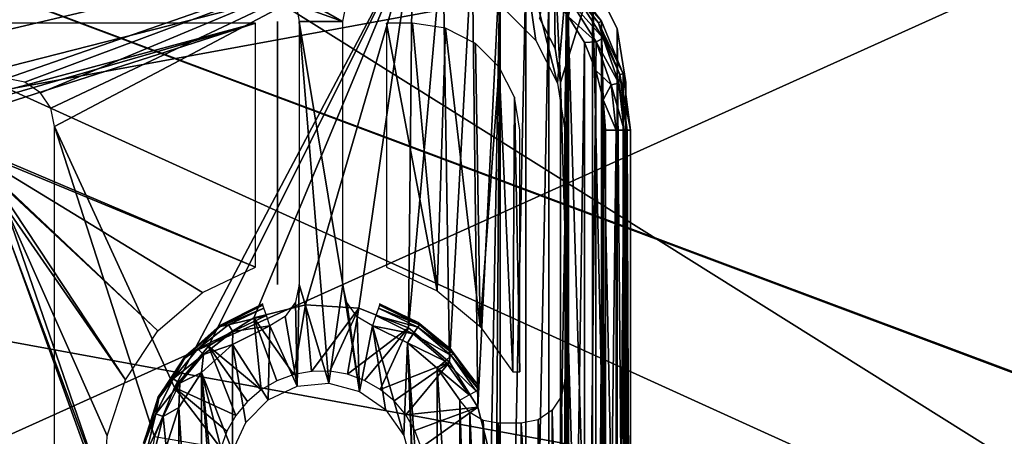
# Model space of a CAD drawing. Header units: millimetres. Extents: x -75 to 75, y -5 to 37.
# Tile 136 of 175: x 16 to 39, y 13 to 23. Entities that reach past the tile are written whole.
import ezdxf

# ---------------------------------------------------------------- set-up
doc = ezdxf.new("R2010")
doc.units = ezdxf.units.MM
doc.header["$LTSCALE"] = 101.851852
for name, color, linetype in [('14', 7, 'CONTINUOUS'), ('16', 7, 'CONTINUOUS'), ('342', 7, 'CONTINUOUS'), ('343', 7, 'CONTINUOUS'), ('347', 7, 'CONTINUOUS'), ('348', 7, 'CONTINUOUS'), ('359', 7, 'CONTINUOUS'), ('370', 7, 'CONTINUOUS'), ('378', 7, 'CONTINUOUS'), ('388', 7, 'CONTINUOUS'), ('389', 7, 'CONTINUOUS'), ('433', 7, 'CONTINUOUS'), ('440', 7, 'CONTINUOUS'), ('463', 7, 'CONTINUOUS'), ('489', 7, 'CONTINUOUS'), ('491', 7, 'CONTINUOUS'), ('493', 7, 'CONTINUOUS'), ('495', 7, 'CONTINUOUS'), ('496', 7, 'CONTINUOUS'), ('497', 7, 'CONTINUOUS'), ('502', 7, 'CONTINUOUS'), ('509', 7, 'CONTINUOUS'), ('510', 7, 'CONTINUOUS'), ('517', 7, 'CONTINUOUS'), ('518', 7, 'CONTINUOUS'), ('6', 7, 'CONTINUOUS'), ('8', 7, 'CONTINUOUS')]:
    doc.layers.add(name, color=color, linetype=linetype)

msp = doc.modelspace()

# ---------------------------------------------------------------- linework, layer by layer
at = {"layer": '14', "color": 251, "linetype": 'Continuous', "true_color": 0x565d62}
for points in [[(-58.608, 7.032, 96.607), (-58.941, 32.5, 96.94), (58.941, 32.5, 96.94), (-58.608, 7.032, 96.607)], [(-58.554, 7.031, 96.607), (-58.608, 7.032, 96.607), (58.941, 32.5, 96.94), (-58.554, 7.031, 96.607)], [(-58.5, 7.031, 96.607), (-58.554, 7.031, 96.607), (58.941, 32.5, 96.94), (-58.5, 7.031, 96.607)], [(-2.359, 18.04, 96.751), (-58.5, 7.031, 96.607), (58.941, 32.5, 96.94), (-2.359, 18.04, 96.751)], [(2.359, 18.04, 96.751), (-2.359, 18.04, 96.751), (58.941, 32.5, 96.94), (2.359, 18.04, 96.751)], [(2.503, 7.031, 96.607), (2.359, 18.04, 96.751), (58.941, 32.5, 96.94), (2.503, 7.031, 96.607)], [(58.5, 7.031, 96.607), (2.503, 7.031, 96.607), (58.941, 32.5, 96.94), (58.5, 7.031, 96.607)]]:
    msp.add_3dface(points, dxfattribs=at)
at = {"layer": '16', "color": 251, "linetype": 'Continuous', "true_color": 0x565d62}
for points in [[(58.608, 7.032, -96.607), (58.941, 32.5, -96.94), (2.487, 28.04, -96.882), (58.608, 7.032, -96.607)], [(2.946, 7.031, -96.607), (58.5, 7.031, -96.607), (2.487, 28.04, -96.882), (2.946, 7.031, -96.607)], [(58.5, 7.031, -96.607), (58.554, 7.031, -96.607), (2.487, 28.04, -96.882), (58.5, 7.031, -96.607)], [(58.554, 7.031, -96.607), (58.608, 7.032, -96.607), (2.487, 28.04, -96.882), (58.554, 7.031, -96.607)]]:
    msp.add_3dface(points, dxfattribs=at)
at = {"layer": '342', "color": 251, "linetype": 'Continuous', "true_color": 0x464b4f}
for points in [[(27.824, 22.052, 165.5), (27.5, 24.33, 165.5), (27.052, 22.824, 165.5), (27.824, 22.052, 165.5)], [(28.32, 21.079, 165.5), (27.5, 24.33, 165.5), (27.824, 22.052, 165.5), (28.32, 21.079, 165.5)], [(28.536, 23.536, 165.5), (27.5, 24.33, 165.5), (28.32, 21.079, 165.5), (28.536, 23.536, 165.5)], [(28.491, 20, 165.5), (28.536, 23.536, 165.5), (28.32, 21.079, 165.5), (28.491, 20, 165.5)], [(28.536, -3.536, 165.5), (28.536, 23.536, 165.5), (28.491, 20, 165.5), (28.536, -3.536, 165.5)], [(29.33, -2.5, 165.5), (28.536, 23.536, 165.5), (28.536, -3.536, 165.5), (29.33, -2.5, 165.5)], [(29.33, 22.5, 165.5), (28.536, 23.536, 165.5), (29.33, -2.5, 165.5), (29.33, 22.5, 165.5)], [(23.404, 22.491, 165.5), (23.479, 22.872, 165.5), (21.796, 23.411, 165.5), (23.404, 22.491, 165.5)], [(22.115, 23.194, 165.5), (23.404, 22.491, 165.5), (21.796, 23.411, 165.5), (22.115, 23.194, 165.5)], [(22.329, 22.872, 165.5), (23.404, 22.491, 165.5), (22.115, 23.194, 165.5), (22.329, 22.872, 165.5)], [(22.404, 22.491, 165.5), (23.404, 22.491, 165.5), (22.329, 22.872, 165.5), (22.404, 22.491, 165.5)], [(23.078, 14.193, 165.5), (23.404, 16.458, 165.5), (22.404, 22.491, 165.5), (23.078, 14.193, 165.5)], [(22.404, 16.458, 165.5), (23.078, 14.193, 165.5), (22.404, 22.491, 165.5), (22.404, 16.458, 165.5)], [(23.404, 16.458, 165.5), (23.404, 22.491, 165.5), (22.404, 22.491, 165.5), (23.404, 16.458, 165.5)], [(29.83, -1.294, 165.5), (29.33, 22.5, 165.5), (29.33, -2.5, 165.5), (29.83, -1.294, 165.5)], [(29.83, 21.294, 165.5), (29.33, 22.5, 165.5), (29.83, -1.294, 165.5), (29.83, 21.294, 165.5)], [(30, 0, 165.5), (29.83, 21.294, 165.5), (29.83, -1.294, 165.5), (30, 0, 165.5)], [(30, 20, 165.5), (29.83, 21.294, 165.5), (30, 0, 165.5), (30, 20, 165.5)], [(28.491, 14.282, 165.5), (28.536, -3.536, 165.5), (28.491, 20, 165.5), (28.491, 14.282, 165.5)], [(22.32, 16.056, 165.5), (22.352, 14.126, 165.5), (22.404, 16.458, 165.5), (22.32, 16.056, 165.5)], [(22.352, 14.126, 165.5), (23.078, 14.193, 165.5), (22.404, 16.458, 165.5), (22.352, 14.126, 165.5)], [(23.078, 14.193, 165.5), (23.783, 14.007, 165.5), (23.404, 16.458, 165.5), (23.078, 14.193, 165.5)], [(23.404, 16.458, 165.5), (23.783, 14.007, 165.5), (23.492, 16.048, 165.5), (23.404, 16.458, 165.5)], [(22.082, 15.723, 165.5), (22.352, 14.126, 165.5), (22.32, 16.056, 165.5), (22.082, 15.723, 165.5)], [(23.492, 16.048, 165.5), (23.783, 14.007, 165.5), (23.729, 15.72, 165.5), (23.492, 16.048, 165.5)], [(21.729, 15.512, 165.5), (22.352, 14.126, 165.5), (22.082, 15.723, 165.5), (21.729, 15.512, 165.5)], [(23.729, 15.72, 165.5), (23.783, 14.007, 165.5), (24.079, 15.512, 165.5), (23.729, 15.72, 165.5)], [(20.873, 15.083, 165.5), (21.692, 13.815, 165.5), (21.729, 15.512, 165.5), (20.873, 15.083, 165.5)], [(21.692, 13.815, 165.5), (22.352, 14.126, 165.5), (21.729, 15.512, 165.5), (21.692, 13.815, 165.5)], [(23.783, 14.007, 165.5), (24.383, 13.591, 165.5), (24.079, 15.512, 165.5), (23.783, 14.007, 165.5)], [(24.383, 13.591, 165.5), (24.803, 12.995, 165.5), (24.079, 15.512, 165.5), (24.383, 13.591, 165.5)], [(24.079, 15.512, 165.5), (24.803, 12.995, 165.5), (24.882, 15.118, 165.5), (24.079, 15.512, 165.5)], [(20.16, 14.444, 165.5), (20.873, 12.635, 165.5), (20.873, 15.083, 165.5), (20.16, 14.444, 165.5)], [(21.179, 13.297, 165.5), (21.692, 13.815, 165.5), (20.873, 15.083, 165.5), (21.179, 13.297, 165.5)], [(20.873, 12.635, 165.5), (21.179, 13.297, 165.5), (20.873, 15.083, 165.5), (20.873, 12.635, 165.5)], [(24.803, 12.995, 165.5), (24.995, 12.292, 165.5), (24.882, 15.118, 165.5), (24.803, 12.995, 165.5)], [(24.882, 15.118, 165.5), (25.1, 10, 165.5), (25.565, 5.462, 165.5), (24.882, 15.118, 165.5)], [(24.995, 12.292, 165.5), (25.1, 10, 165.5), (24.882, 15.118, 165.5), (24.995, 12.292, 165.5)], [(25.565, 14.538, 165.5), (24.882, 15.118, 165.5), (25.565, 5.462, 165.5), (25.565, 14.538, 165.5)], [(26.083, 13.808, 165.5), (25.565, 14.538, 165.5), (26.083, 6.192, 165.5), (26.083, 13.808, 165.5)], [(26.083, 6.192, 165.5), (25.565, 14.538, 165.5), (25.565, 5.462, 165.5), (26.083, 6.192, 165.5)], [(19.64, 13.64, 165.5), (20.16, 5.556, 165.5), (20.16, 14.444, 165.5), (19.64, 13.64, 165.5)], [(20.873, 4.917, 165.5), (20.813, 8.092, 165.5), (20.16, 14.444, 165.5), (20.873, 4.917, 165.5)], [(20.813, 11.908, 165.5), (20.873, 12.635, 165.5), (20.16, 14.444, 165.5), (20.813, 11.908, 165.5)], [(20.813, 8.092, 165.5), (20.813, 11.908, 165.5), (20.16, 14.444, 165.5), (20.813, 8.092, 165.5)], [(20.16, 5.556, 165.5), (20.873, 4.917, 165.5), (20.16, 14.444, 165.5), (20.16, 5.556, 165.5)], [(28.491, 14.282, 165.5), (28.415, 13.899, 165.5), (28.491, 5.718, 165.5), (28.491, 14.282, 165.5)], [(28.536, -3.536, 165.5), (28.491, 14.282, 165.5), (28.491, 5.718, 165.5), (28.536, -3.536, 165.5)], [(26.31, 13.524, 165.5), (26.083, 13.808, 165.5), (26.306, 6.472, 165.5), (26.31, 13.524, 165.5)], [(26.306, 6.472, 165.5), (26.083, 13.808, 165.5), (26.083, 6.192, 165.5), (26.306, 6.472, 165.5)], [(28.415, 13.899, 165.5), (28.201, 13.576, 165.5), (28.411, 6.111, 165.5), (28.415, 13.899, 165.5)], [(28.491, 5.718, 165.5), (28.415, 13.899, 165.5), (28.411, 6.111, 165.5), (28.491, 5.718, 165.5)], [(19.35, 12.727, 165.5), (19.64, 6.36, 165.5), (19.64, 13.64, 165.5), (19.35, 12.727, 165.5)], [(19.64, 6.36, 165.5), (20.16, 5.556, 165.5), (19.64, 13.64, 165.5), (19.64, 6.36, 165.5)], [(28.201, 13.576, 165.5), (27.882, 13.359, 165.5), (28.194, 6.432, 165.5), (28.201, 13.576, 165.5)], [(28.411, 6.111, 165.5), (28.201, 13.576, 165.5), (28.194, 6.432, 165.5), (28.411, 6.111, 165.5)], [(26.61, 6.655, 165.5), (26.31, 13.524, 165.5), (26.306, 6.472, 165.5), (26.61, 6.655, 165.5)], [(26.616, 13.343, 165.5), (26.31, 13.524, 165.5), (26.61, 6.655, 165.5), (26.616, 13.343, 165.5)], [(26.966, 6.721, 165.5), (26.616, 13.343, 165.5), (26.61, 6.655, 165.5), (26.966, 6.721, 165.5)], [(26.966, 13.279, 165.5), (26.616, 13.343, 165.5), (26.966, 6.721, 165.5), (26.966, 13.279, 165.5)], [(27.882, 13.359, 165.5), (27.492, 13.279, 165.5), (27.872, 6.645, 165.5), (27.882, 13.359, 165.5)], [(28.194, 6.432, 165.5), (27.882, 13.359, 165.5), (27.872, 6.645, 165.5), (28.194, 6.432, 165.5)], [(27.492, 13.279, 165.5), (26.966, 13.279, 165.5), (27.492, 6.721, 165.5), (27.492, 13.279, 165.5)], [(27.492, 6.721, 165.5), (26.966, 13.279, 165.5), (26.966, 6.721, 165.5), (27.492, 6.721, 165.5)], [(27.872, 6.645, 165.5), (27.492, 13.279, 165.5), (27.492, 6.721, 165.5), (27.872, 6.645, 165.5)]]:
    msp.add_3dface(points, dxfattribs=at)
at = {"layer": '343', "color": 251, "linetype": 'Continuous', "true_color": 0x464b4f}
for points in [[(-25, 24.421, 160.5), (25, 24.421, 160.5), (-15.693, 21.181, 160.5), (-25, 24.421, 160.5)], [(-15.693, 21.181, 160.5), (25, 24.421, 160.5), (15.693, 21.181, 160.5), (-15.693, 21.181, 160.5)], [(15.693, 21.181, 160.5), (25, 24.421, 160.5), (16.116, 21.097, 160.5), (15.693, 21.181, 160.5)], [(16.116, 21.097, 160.5), (25, 24.421, 160.5), (16.472, 20.858, 160.5), (16.116, 21.097, 160.5)], [(16.472, 20.858, 160.5), (25, 24.421, 160.5), (16.71, 20.501, 160.5), (16.472, 20.858, 160.5)], [(16.71, 20.501, 160.5), (25, 24.421, 160.5), (16.793, 20.081, 160.5), (16.71, 20.501, 160.5)], [(25, 24.421, 160.5), (19.542, 14.101, 160.5), (16.793, 20.081, 160.5), (25, 24.421, 160.5)], [(20.325, 15.042, 160.5), (19.542, 14.101, 160.5), (25, 24.421, 160.5), (20.325, 15.042, 160.5)], [(21.36, 15.695, 160.5), (20.325, 15.042, 160.5), (25, 24.421, 160.5), (21.36, 15.695, 160.5)], [(22.547, 15.996, 160.5), (21.36, 15.695, 160.5), (25, 24.421, 160.5), (22.547, 15.996, 160.5)], [(23.768, 15.916, 160.5), (22.547, 15.996, 160.5), (25, 24.421, 160.5), (23.768, 15.916, 160.5)], [(24.905, 15.462, 160.5), (23.768, 15.916, 160.5), (25, 24.421, 160.5), (24.905, 15.462, 160.5)], [(25.691, 24.367, 160.5), (24.905, 15.462, 160.5), (25, 24.421, 160.5), (25.691, 24.367, 160.5)], [(25.846, 14.679, 160.5), (24.905, 15.462, 160.5), (25.691, 24.367, 160.5), (25.846, 14.679, 160.5)], [(26.366, 24.205, 160.5), (25.846, 14.679, 160.5), (25.691, 24.367, 160.5), (26.366, 24.205, 160.5)], [(26.499, 13.644, 160.5), (25.846, 14.679, 160.5), (26.366, 24.205, 160.5), (26.499, 13.644, 160.5)], [(27.007, 23.94, 160.5), (26.499, 13.644, 160.5), (26.366, 24.205, 160.5), (27.007, 23.94, 160.5)], [(26.8, 12.457, 160.5), (26.499, 13.644, 160.5), (27.007, 23.94, 160.5), (26.8, 12.457, 160.5)], [(26.912, 10, 160.5), (26.8, 12.457, 160.5), (27.007, 23.94, 160.5), (26.912, 10, 160.5)], [(26.912, 10, 160.5), (27.007, 23.94, 160.5), (27.007, -3.94, 160.5), (26.912, 10, 160.5)], [(27.007, 23.94, 160.5), (27.599, 23.577, 160.5), (27.007, -3.94, 160.5), (27.007, 23.94, 160.5)], [(27.007, -3.94, 160.5), (27.599, 23.577, 160.5), (27.599, -3.577, 160.5), (27.007, -3.94, 160.5)], [(27.599, 23.577, 160.5), (28.126, 23.126, 160.5), (27.599, -3.577, 160.5), (27.599, 23.577, 160.5)], [(27.599, -3.577, 160.5), (28.126, 23.126, 160.5), (28.126, -3.126, 160.5), (27.599, -3.577, 160.5)], [(28.126, 23.126, 160.5), (28.577, 22.599, 160.5), (28.126, -3.126, 160.5), (28.126, 23.126, 160.5)], [(28.126, -3.126, 160.5), (28.577, 22.599, 160.5), (28.577, -2.599, 160.5), (28.126, -3.126, 160.5)], [(28.577, 22.599, 160.5), (28.94, 22.007, 160.5), (28.577, -2.599, 160.5), (28.577, 22.599, 160.5)], [(28.577, -2.599, 160.5), (28.94, 22.007, 160.5), (28.94, -2.007, 160.5), (28.577, -2.599, 160.5)], [(28.94, 22.007, 160.5), (29.205, 21.366, 160.5), (28.94, -2.007, 160.5), (28.94, 22.007, 160.5)], [(28.94, -2.007, 160.5), (29.205, 21.366, 160.5), (29.205, -1.366, 160.5), (28.94, -2.007, 160.5)], [(29.205, 21.366, 160.5), (29.367, 20.691, 160.5), (29.205, -1.366, 160.5), (29.205, 21.366, 160.5)], [(29.205, -1.366, 160.5), (29.367, 20.691, 160.5), (29.367, -0.691, 160.5), (29.205, -1.366, 160.5)], [(29.367, 20.691, 160.5), (29.421, 20, 160.5), (29.367, -0.691, 160.5), (29.367, 20.691, 160.5)], [(16.793, 20.081, 160.5), (19.088, 12.964, 160.5), (16.793, -0.081, 160.5), (16.793, 20.081, 160.5)], [(19.542, 14.101, 160.5), (19.088, 12.964, 160.5), (16.793, 20.081, 160.5), (19.542, 14.101, 160.5)], [(29.421, 20, 160.5), (29.421, 0, 160.5), (29.367, -0.691, 160.5), (29.421, 20, 160.5)]]:
    msp.add_3dface(points, dxfattribs=at)
at = {"layer": '347', "color": 251, "linetype": 'Continuous', "true_color": 0x464b4f}
for points in [[(28.536, 23.536, 165.5), (29.33, 22.5, 165.5), (28.48, 23.48, 160.991), (28.536, 23.536, 165.5)], [(28.48, 23.48, 160.991), (29.33, 22.5, 165.5), (29.262, 22.461, 160.991), (28.48, 23.48, 160.991)], [(29.33, 22.5, 165.5), (29.83, 21.294, 165.5), (29.262, 22.461, 160.991), (29.33, 22.5, 165.5)], [(29.262, 22.461, 160.991), (29.83, 21.294, 165.5), (29.754, 21.274, 160.991), (29.262, 22.461, 160.991)], [(29.83, 21.294, 165.5), (30, 20, 165.5), (29.754, 21.274, 160.991), (29.83, 21.294, 165.5)], [(29.754, 21.274, 160.991), (30, 20, 165.5), (29.921, 20, 160.991), (29.754, 21.274, 160.991)]]:
    msp.add_3dface(points, dxfattribs=at)
at = {"layer": '348', "color": 251, "linetype": 'Continuous', "true_color": 0x464b4f}
for points in [[(29.921, 20, 160.991), (30, 0, 165.5), (29.921, 0, 160.991), (29.921, 20, 160.991)], [(30, 20, 165.5), (30, 0, 165.5), (29.921, 20, 160.991), (30, 20, 165.5)]]:
    msp.add_3dface(points, dxfattribs=at)
at = {"layer": '359', "color": 251, "linetype": 'Continuous', "true_color": 0x464b4f}
for points in [[(21.404, 22.456, 162.5), (-21.404, 22.456, 162.5), (13.002, 20.19, 162.5), (21.404, 22.456, 162.5)], [(13.458, 20.153, 162.5), (21.404, 22.456, 162.5), (13.002, 20.19, 162.5), (13.458, 20.153, 162.5)], [(13.886, 20.047, 162.5), (21.404, 22.456, 162.5), (13.458, 20.153, 162.5), (13.886, 20.047, 162.5)], [(21.404, 16.854, 162.5), (21.404, 22.456, 162.5), (13.886, 20.047, 162.5), (21.404, 16.854, 162.5)], [(24.404, 22.456, 162.5), (24.404, 16.854, 162.5), (25.565, 16.315, 162.5), (24.404, 22.456, 162.5)], [(25, 22.456, 162.5), (24.404, 22.456, 162.5), (25.565, 16.315, 162.5), (25, 22.456, 162.5)], [(25.759, 22.336, 162.5), (25, 22.456, 162.5), (25.565, 16.315, 162.5), (25.759, 22.336, 162.5)], [(26.551, 15.499, 162.5), (25.759, 22.336, 162.5), (25.565, 16.315, 162.5), (26.551, 15.499, 162.5)], [(26.444, 21.987, 162.5), (25.759, 22.336, 162.5), (26.551, 15.499, 162.5), (26.444, 21.987, 162.5)], [(26.987, 21.444, 162.5), (26.444, 21.987, 162.5), (26.551, 15.499, 162.5), (26.987, 21.444, 162.5)], [(27.296, 14.458, 162.5), (26.987, 21.444, 162.5), (26.551, 15.499, 162.5), (27.296, 14.458, 162.5)], [(27.336, 20.759, 162.5), (26.987, 21.444, 162.5), (27.296, 14.458, 162.5), (27.336, 20.759, 162.5)], [(27.456, 14.458, 162.5), (27.336, 20.759, 162.5), (27.296, 14.458, 162.5), (27.456, 14.458, 162.5)], [(27.456, 20, 162.5), (27.336, 20.759, 162.5), (27.456, 14.458, 162.5), (27.456, 20, 162.5)], [(14.659, 19.647, 162.5), (21.404, 16.854, 162.5), (13.886, 20.047, 162.5), (14.659, 19.647, 162.5)], [(20.185, 16.278, 162.5), (21.404, 16.854, 162.5), (14.659, 19.647, 162.5), (20.185, 16.278, 162.5)], [(19.165, 15.396, 162.5), (20.185, 16.278, 162.5), (14.659, 19.647, 162.5), (19.165, 15.396, 162.5)], [(15.272, 19.029, 162.5), (19.165, 15.396, 162.5), (14.659, 19.647, 162.5), (15.272, 19.029, 162.5)], [(18.418, 14.274, 162.5), (19.165, 15.396, 162.5), (15.272, 19.029, 162.5), (18.418, 14.274, 162.5)], [(15.665, 18.254, 162.5), (18.418, 14.274, 162.5), (15.272, 19.029, 162.5), (15.665, 18.254, 162.5)], [(17.999, 12.992, 162.5), (18.418, 14.274, 162.5), (15.665, 18.254, 162.5), (17.999, 12.992, 162.5)], [(17.94, 11.645, 162.5), (17.999, 12.992, 162.5), (15.665, 18.254, 162.5), (17.94, 11.645, 162.5)], [(15.802, 17.39, 162.5), (17.94, 11.645, 162.5), (15.665, 18.254, 162.5), (15.802, 17.39, 162.5)], [(17.961, 11.394, 162.5), (17.94, 11.645, 162.5), (15.802, 17.39, 162.5), (17.961, 11.394, 162.5)], [(15.802, 11.394, 162.5), (17.961, 11.394, 162.5), (15.802, 17.39, 162.5), (15.802, 11.394, 162.5)]]:
    msp.add_3dface(points, dxfattribs=at)
at = {"layer": '370', "color": 251, "linetype": 'Continuous', "true_color": 0x464b4f}
for points in [[(21.36, 15.695, 160.5), (22.547, 15.996, 160.5), (22.279, 14.395, 162.328), (21.36, 15.695, 160.5)], [(22.279, 14.395, 162.328), (22.547, 15.996, 160.5), (22.687, 14.468, 162.328), (22.279, 14.395, 162.328)], [(22.547, 15.996, 160.5), (23.768, 15.916, 160.5), (22.687, 14.468, 162.328), (22.547, 15.996, 160.5)], [(22.687, 14.468, 162.328), (23.768, 15.916, 160.5), (23.101, 14.47, 162.328), (22.687, 14.468, 162.328)], [(23.101, 14.47, 162.328), (23.768, 15.916, 160.5), (23.51, 14.4, 162.328), (23.101, 14.47, 162.328)], [(23.768, 15.916, 160.5), (24.905, 15.462, 160.5), (23.51, 14.4, 162.328), (23.768, 15.916, 160.5)], [(20.325, 15.042, 160.5), (21.36, 15.695, 160.5), (21.532, 14.042, 162.328), (20.325, 15.042, 160.5)], [(21.89, 14.251, 162.328), (21.36, 15.695, 160.5), (22.279, 14.395, 162.328), (21.89, 14.251, 162.328)], [(21.532, 14.042, 162.328), (21.36, 15.695, 160.5), (21.89, 14.251, 162.328), (21.532, 14.042, 162.328)], [(23.51, 14.4, 162.328), (24.905, 15.462, 160.5), (23.9, 14.26, 162.328), (23.51, 14.4, 162.328)], [(23.9, 14.26, 162.328), (24.905, 15.462, 160.5), (24.26, 14.054, 162.328), (23.9, 14.26, 162.328)], [(24.905, 15.462, 160.5), (25.846, 14.679, 160.5), (24.26, 14.054, 162.328), (24.905, 15.462, 160.5)], [(19.542, 14.101, 160.5), (20.325, 15.042, 160.5), (20.95, 13.456, 162.328), (19.542, 14.101, 160.5)], [(21.215, 13.775, 162.328), (20.325, 15.042, 160.5), (21.532, 14.042, 162.328), (21.215, 13.775, 162.328)], [(20.95, 13.456, 162.328), (20.325, 15.042, 160.5), (21.215, 13.775, 162.328), (20.95, 13.456, 162.328)], [(24.26, 14.054, 162.328), (25.846, 14.679, 160.5), (24.579, 13.789, 162.328), (24.26, 14.054, 162.328)], [(24.579, 13.789, 162.328), (25.846, 14.679, 160.5), (24.846, 13.472, 162.328), (24.579, 13.789, 162.328)], [(25.846, 14.679, 160.5), (26.499, 13.644, 160.5), (24.846, 13.472, 162.328), (25.846, 14.679, 160.5)], [(19.088, 12.964, 160.5), (19.542, 14.101, 160.5), (20.604, 12.706, 162.328), (19.088, 12.964, 160.5)], [(20.604, 12.706, 162.328), (19.542, 14.101, 160.5), (20.744, 13.096, 162.328), (20.604, 12.706, 162.328)], [(20.744, 13.096, 162.328), (19.542, 14.101, 160.5), (20.95, 13.456, 162.328), (20.744, 13.096, 162.328)], [(24.846, 13.472, 162.328), (26.499, 13.644, 160.5), (25.055, 13.114, 162.328), (24.846, 13.472, 162.328)], [(25.055, 13.114, 162.328), (26.499, 13.644, 160.5), (25.199, 12.725, 162.328), (25.055, 13.114, 162.328)], [(26.499, 13.644, 160.5), (26.8, 12.457, 160.5), (25.199, 12.725, 162.328), (26.499, 13.644, 160.5)]]:
    msp.add_3dface(points, dxfattribs=at)
at = {"layer": '378', "color": 251, "linetype": 'Continuous', "true_color": 0x464b4f}
for points in [[(21.566, 16.014, 163.449), (20.582, 15.523, 163.449), (21.566, 16, 164.203), (21.566, 16.014, 163.449)], [(21.566, 16, 164.203), (20.582, 15.523, 163.449), (21.567, 15.985, 165.009), (21.566, 16, 164.203)], [(21.567, 15.985, 165.009), (20.582, 15.523, 163.449), (20.592, 15.497, 165.009), (21.567, 15.985, 165.009)], [(24.241, 15.985, 165.009), (25.131, 15.585, 163.449), (24.242, 15.999, 164.249), (24.241, 15.985, 165.009)], [(24.241, 15.985, 165.009), (25.156, 15.536, 165.009), (25.131, 15.585, 163.449), (24.241, 15.985, 165.009)], [(24.242, 16.014, 163.449), (24.242, 15.999, 164.249), (25.131, 15.585, 163.449), (24.242, 16.014, 163.449)], [(25.131, 15.585, 163.449), (25.156, 15.536, 165.009), (25.894, 14.958, 163.449), (25.131, 15.585, 163.449)], [(20.582, 15.523, 163.449), (19.762, 14.79, 163.449), (20.592, 15.497, 165.009), (20.582, 15.523, 163.449)], [(20.592, 15.497, 165.009), (19.762, 14.79, 163.449), (19.78, 14.769, 165.009), (20.592, 15.497, 165.009)], [(25.156, 15.536, 165.009), (25.934, 14.875, 165.009), (25.894, 14.958, 163.449), (25.156, 15.536, 165.009)], [(25.934, 14.875, 165.009), (26.486, 14.168, 163.449), (25.894, 14.958, 163.449), (25.934, 14.875, 165.009)], [(19.762, 14.79, 163.449), (19.165, 13.868, 163.449), (19.78, 14.769, 165.009), (19.762, 14.79, 163.449)], [(19.78, 14.769, 165.009), (19.165, 13.868, 163.449), (19.188, 13.853, 165.009), (19.78, 14.769, 165.009)], [(26.523, 14.045, 165.009), (26.486, 14.168, 163.449), (25.934, 14.875, 165.009), (26.523, 14.045, 165.009)], [(26.504, 14.109, 164.202), (26.486, 14.168, 163.449), (26.523, 14.045, 165.009), (26.504, 14.109, 164.202)], [(19.165, 13.868, 163.449), (18.831, 12.821, 163.449), (19.188, 13.853, 165.009), (19.165, 13.868, 163.449)], [(19.188, 13.853, 165.009), (18.831, 12.821, 163.449), (18.858, 12.814, 165.009), (19.188, 13.853, 165.009)]]:
    msp.add_3dface(points, dxfattribs=at)
at = {"layer": '388', "color": 251, "linetype": 'Continuous', "true_color": 0x464b4f}
for points in [[(29.669, 0, 160.565), (29.421, 0, 160.5), (29.669, 20, 160.565), (29.669, 0, 160.565)], [(29.421, 0, 160.5), (29.421, 20, 160.5), (29.669, 20, 160.565), (29.421, 0, 160.5)], [(29.851, 20, 160.745), (29.669, 0, 160.565), (29.669, 20, 160.565), (29.851, 20, 160.745)], [(29.851, 0, 160.745), (29.669, 0, 160.565), (29.851, 20, 160.745), (29.851, 0, 160.745)], [(29.921, 20, 160.991), (29.921, 0, 160.991), (29.851, 0, 160.745), (29.921, 20, 160.991)], [(29.921, 20, 160.991), (29.851, 0, 160.745), (29.851, 20, 160.745), (29.921, 20, 160.991)]]:
    msp.add_3dface(points, dxfattribs=at)
at = {"layer": '389', "color": 251, "linetype": 'Continuous', "true_color": 0x464b4f}
for points in [[(28.48, 23.48, 160.991), (29.262, 22.461, 160.991), (28.793, 23.025, 160.745), (28.48, 23.48, 160.991)], [(29.371, 22.105, 160.745), (28.65, 22.911, 160.565), (28.793, 23.025, 160.745), (29.371, 22.105, 160.745)], [(29.262, 22.461, 160.991), (29.371, 22.105, 160.745), (28.793, 23.025, 160.745), (29.262, 22.461, 160.991)], [(29.206, 22.026, 160.565), (28.577, 22.599, 160.5), (28.65, 22.911, 160.565), (29.206, 22.026, 160.565)], [(29.206, 22.026, 160.565), (28.65, 22.911, 160.565), (29.371, 22.105, 160.745), (29.206, 22.026, 160.565)], [(28.94, 22.007, 160.5), (28.577, 22.599, 160.5), (29.206, 22.026, 160.565), (28.94, 22.007, 160.5)], [(29.262, 22.461, 160.991), (29.754, 21.274, 160.991), (29.371, 22.105, 160.745), (29.262, 22.461, 160.991)], [(29.205, 21.366, 160.5), (28.94, 22.007, 160.5), (29.206, 22.026, 160.565), (29.205, 21.366, 160.5)], [(29.552, 21.039, 160.565), (29.205, 21.366, 160.5), (29.206, 22.026, 160.565), (29.552, 21.039, 160.565)], [(29.73, 21.08, 160.745), (29.206, 22.026, 160.565), (29.371, 22.105, 160.745), (29.73, 21.08, 160.745)], [(29.552, 21.039, 160.565), (29.206, 22.026, 160.565), (29.73, 21.08, 160.745), (29.552, 21.039, 160.565)], [(29.754, 21.274, 160.991), (29.73, 21.08, 160.745), (29.371, 22.105, 160.745), (29.754, 21.274, 160.991)], [(29.367, 20.691, 160.5), (29.205, 21.366, 160.5), (29.552, 21.039, 160.565), (29.367, 20.691, 160.5)], [(29.754, 21.274, 160.991), (29.921, 20, 160.991), (29.73, 21.08, 160.745), (29.754, 21.274, 160.991)], [(29.669, 20, 160.565), (29.367, 20.691, 160.5), (29.552, 21.039, 160.565), (29.669, 20, 160.565)], [(29.851, 20, 160.745), (29.552, 21.039, 160.565), (29.73, 21.08, 160.745), (29.851, 20, 160.745)], [(29.851, 20, 160.745), (29.669, 20, 160.565), (29.552, 21.039, 160.565), (29.851, 20, 160.745)], [(29.921, 20, 160.991), (29.851, 20, 160.745), (29.73, 21.08, 160.745), (29.921, 20, 160.991)], [(29.421, 20, 160.5), (29.367, 20.691, 160.5), (29.669, 20, 160.565), (29.421, 20, 160.5)]]:
    msp.add_3dface(points, dxfattribs=at)
at = {"layer": '433', "color": 251, "linetype": 'Continuous', "true_color": 0x464b4f}
for points in [[(21.904, 16.475, 164.115), (21.904, 16.458, 165), (21.904, 22.491, 165), (21.904, 16.475, 164.115)], [(21.904, 16.49, 163.285), (21.904, 16.475, 164.115), (21.904, 22.491, 165), (21.904, 16.49, 163.285)], [(21.904, 22.456, 163), (21.904, 16.738, 163), (21.904, 22.491, 165), (21.904, 22.456, 163)], [(21.904, 16.615, 163.141), (21.904, 16.49, 163.285), (21.904, 22.491, 165), (21.904, 16.615, 163.141)], [(21.904, 16.738, 163), (21.904, 16.615, 163.141), (21.904, 22.491, 165), (21.904, 16.738, 163)]]:
    msp.add_3dface(points, dxfattribs=at)
at = {"layer": '440', "color": 251, "linetype": 'Continuous', "true_color": 0x464b4f}
for points in [[(24.159, 15.746, 165.434), (25.118, 15.478, 165.255), (24.218, 15.919, 165.255), (24.159, 15.746, 165.434)], [(25.156, 15.536, 165.009), (24.241, 15.985, 165.009), (24.218, 15.919, 165.255), (25.156, 15.536, 165.009)], [(25.118, 15.478, 165.255), (25.156, 15.536, 165.009), (24.218, 15.919, 165.255), (25.118, 15.478, 165.255)], [(24.079, 15.512, 165.5), (25.018, 15.325, 165.434), (24.159, 15.746, 165.434), (24.079, 15.512, 165.5)], [(25.018, 15.325, 165.434), (25.118, 15.478, 165.255), (24.159, 15.746, 165.434), (25.018, 15.325, 165.434)], [(24.079, 15.512, 165.5), (24.882, 15.118, 165.5), (25.018, 15.325, 165.434), (24.079, 15.512, 165.5)], [(25.018, 15.325, 165.434), (25.882, 14.828, 165.255), (25.118, 15.478, 165.255), (25.018, 15.325, 165.434)], [(25.934, 14.875, 165.009), (25.156, 15.536, 165.009), (25.118, 15.478, 165.255), (25.934, 14.875, 165.009)], [(25.882, 14.828, 165.255), (25.934, 14.875, 165.009), (25.118, 15.478, 165.255), (25.882, 14.828, 165.255)], [(24.882, 15.118, 165.5), (25.748, 14.705, 165.434), (25.018, 15.325, 165.434), (24.882, 15.118, 165.5)], [(25.748, 14.705, 165.434), (25.882, 14.828, 165.255), (25.018, 15.325, 165.434), (25.748, 14.705, 165.434)], [(24.882, 15.118, 165.5), (25.565, 14.538, 165.5), (25.748, 14.705, 165.434), (24.882, 15.118, 165.5)], [(25.748, 14.705, 165.434), (25.565, 14.538, 165.5), (26.301, 13.926, 165.434), (25.748, 14.705, 165.434)], [(25.882, 14.828, 165.255), (25.748, 14.705, 165.434), (26.462, 14.012, 165.255), (25.882, 14.828, 165.255)], [(26.462, 14.012, 165.255), (25.748, 14.705, 165.434), (26.301, 13.926, 165.434), (26.462, 14.012, 165.255)], [(26.523, 14.045, 165.009), (25.934, 14.875, 165.009), (25.882, 14.828, 165.255), (26.523, 14.045, 165.009)], [(26.523, 14.045, 165.009), (25.882, 14.828, 165.255), (26.462, 14.012, 165.255), (26.523, 14.045, 165.009)], [(25.565, 14.538, 165.5), (26.083, 13.808, 165.5), (26.301, 13.926, 165.434), (25.565, 14.538, 165.5)]]:
    msp.add_3dface(points, dxfattribs=at)
at = {"layer": '463', "color": 251, "linetype": 'Continuous', "true_color": 0x464b4f}
for points in [[(21.567, 15.985, 165.009), (20.592, 15.497, 165.009), (21.589, 15.919, 165.255), (21.567, 15.985, 165.009)], [(21.589, 15.919, 165.255), (20.592, 15.497, 165.009), (20.781, 15.537, 165.255), (21.589, 15.919, 165.255)], [(21.589, 15.919, 165.255), (20.781, 15.537, 165.255), (21.649, 15.746, 165.434), (21.589, 15.919, 165.255)], [(21.649, 15.746, 165.434), (20.781, 15.537, 165.255), (20.877, 15.381, 165.434), (21.649, 15.746, 165.434)], [(21.729, 15.512, 165.5), (21.649, 15.746, 165.434), (20.877, 15.381, 165.434), (21.729, 15.512, 165.5)], [(20.592, 15.497, 165.009), (19.78, 14.769, 165.009), (20.077, 14.985, 165.255), (20.592, 15.497, 165.009)], [(20.781, 15.537, 165.255), (20.592, 15.497, 165.009), (20.077, 14.985, 165.255), (20.781, 15.537, 165.255)], [(20.781, 15.537, 165.255), (20.077, 14.985, 165.255), (20.877, 15.381, 165.434), (20.781, 15.537, 165.255)], [(20.877, 15.381, 165.434), (20.077, 14.985, 165.255), (20.205, 14.855, 165.434), (20.877, 15.381, 165.434)], [(20.873, 15.083, 165.5), (20.877, 15.381, 165.434), (20.205, 14.855, 165.434), (20.873, 15.083, 165.5)], [(20.873, 15.083, 165.5), (21.729, 15.512, 165.5), (20.877, 15.381, 165.434), (20.873, 15.083, 165.5)], [(20.077, 14.985, 165.255), (19.78, 14.769, 165.009), (19.512, 14.293, 165.255), (20.077, 14.985, 165.255)], [(20.077, 14.985, 165.255), (19.512, 14.293, 165.255), (20.205, 14.855, 165.434), (20.077, 14.985, 165.255)], [(20.16, 14.444, 165.5), (20.873, 15.083, 165.5), (20.205, 14.855, 165.434), (20.16, 14.444, 165.5)], [(19.78, 14.769, 165.009), (19.188, 13.853, 165.009), (19.512, 14.293, 165.255), (19.78, 14.769, 165.009)], [(20.205, 14.855, 165.434), (19.512, 14.293, 165.255), (19.665, 14.194, 165.434), (20.205, 14.855, 165.434)], [(20.16, 14.444, 165.5), (20.205, 14.855, 165.434), (19.665, 14.194, 165.434), (20.16, 14.444, 165.5)], [(19.512, 14.293, 165.255), (19.113, 13.493, 165.255), (19.665, 14.194, 165.434), (19.512, 14.293, 165.255)], [(19.512, 14.293, 165.255), (19.188, 13.853, 165.009), (19.113, 13.493, 165.255), (19.512, 14.293, 165.255)], [(19.64, 13.64, 165.5), (20.16, 14.444, 165.5), (19.665, 14.194, 165.434), (19.64, 13.64, 165.5)], [(19.665, 14.194, 165.434), (19.113, 13.493, 165.255), (19.284, 13.43, 165.434), (19.665, 14.194, 165.434)], [(19.64, 13.64, 165.5), (19.665, 14.194, 165.434), (19.284, 13.43, 165.434), (19.64, 13.64, 165.5)], [(19.188, 13.853, 165.009), (18.858, 12.814, 165.009), (19.113, 13.493, 165.255), (19.188, 13.853, 165.009)], [(19.35, 12.727, 165.5), (19.64, 13.64, 165.5), (19.284, 13.43, 165.434), (19.35, 12.727, 165.5)], [(19.113, 13.493, 165.255), (18.858, 12.814, 165.009), (18.899, 12.625, 165.255), (19.113, 13.493, 165.255)], [(19.113, 13.493, 165.255), (18.899, 12.625, 165.255), (19.284, 13.43, 165.434), (19.113, 13.493, 165.255)], [(19.284, 13.43, 165.434), (18.899, 12.625, 165.255), (19.08, 12.601, 165.434), (19.284, 13.43, 165.434)], [(19.35, 12.727, 165.5), (19.284, 13.43, 165.434), (19.08, 12.601, 165.434), (19.35, 12.727, 165.5)]]:
    msp.add_3dface(points, dxfattribs=at)
at = {"layer": '489', "linetype": 'Continuous'}
for points in [[(0, 28.1, -87), (38.5, 10.6, -12), (-38.5, 10.6, -12), (0, 28.1, -87)], [(0, 28.1, -87), (57, 28.1, -87), (38.5, 10.6, -12), (0, 28.1, -87)]]:
    msp.add_3dface(points, dxfattribs=at)
at = {"layer": '491', "linetype": 'Continuous'}
for points in [[(57, 28.1, -30), (57, 28.1, 27), (38.5, 10.6, -12), (57, 28.1, -30)], [(57, 28.1, 27), (38.5, 10.6, 20), (38.5, 10.6, -12), (57, 28.1, 27)], [(57, 28.1, -87), (57, 28.1, -30), (38.5, 10.6, -12), (57, 28.1, -87)]]:
    msp.add_3dface(points, dxfattribs=at)
at = {"layer": '493', "linetype": 'Continuous'}
for points in [[(-56.841, 28.5, -86.954), (-38.341, 11, -11.954), (38.341, 11, -11.954), (-56.841, 28.5, -86.954)], [(56.841, 28.5, -86.954), (-56.841, 28.5, -86.954), (38.341, 11, -11.954), (56.841, 28.5, -86.954)]]:
    msp.add_3dface(points, dxfattribs=at)
at = {"layer": '495', "linetype": 'Continuous'}
for points in [[(38.341, 11, 19.729), (56.841, 28.5, -86.954), (38.341, 11, -11.954), (38.341, 11, 19.729)], [(56.841, 28.5, 26.729), (56.841, 28.5, -86.954), (38.341, 11, 19.729), (56.841, 28.5, 26.729)]]:
    msp.add_3dface(points, dxfattribs=at)
at = {"layer": '496', "linetype": 'Continuous'}
for points in [[(38.5, 10.6, 20), (0, 28.1, 27), (-38.5, 10.6, 20), (38.5, 10.6, 20)], [(57, 28.1, 27), (0, 28.1, 27), (38.5, 10.6, 20), (57, 28.1, 27)]]:
    msp.add_3dface(points, dxfattribs=at)
at = {"layer": '497', "linetype": 'Continuous'}
for points in [[(-56.841, 28.5, 26.729), (56.841, 28.5, 26.729), (-38.341, 11, 19.729), (-56.841, 28.5, 26.729)], [(56.841, 28.5, 26.729), (38.341, 11, 19.729), (-38.341, 11, 19.729), (56.841, 28.5, 26.729)]]:
    msp.add_3dface(points, dxfattribs=at)
at = {"layer": '502', "linetype": 'Continuous'}
for points in [[(28.267, 21.868, 465.5), (28.24, 24.331, 465.5), (27.912, 22.565, 465.5), (28.267, 21.868, 465.5)], [(29.125, 23.446, 465.5), (28.24, 24.331, 465.5), (28.389, 21.095, 465.5), (29.125, 23.446, 465.5)], [(28.389, 21.095, 465.5), (28.24, 24.331, 465.5), (28.267, 21.868, 465.5), (28.389, 21.095, 465.5)], [(29.125, -3.256, 465.5), (29.125, 23.446, 465.5), (28.389, 21.095, 465.5), (29.125, -3.256, 465.5)], [(29.693, -2.141, 465.5), (29.125, 23.446, 465.5), (29.125, -3.256, 465.5), (29.693, -2.141, 465.5)], [(29.693, 22.331, 465.5), (29.125, 23.446, 465.5), (29.693, -2.141, 465.5), (29.693, 22.331, 465.5)], [(29.889, -0.905, 465.5), (29.693, 22.331, 465.5), (29.693, -2.141, 465.5), (29.889, -0.905, 465.5)], [(29.889, 21.095, 465.5), (29.693, 22.331, 465.5), (29.889, -0.905, 465.5), (29.889, 21.095, 465.5)], [(28.389, -0.905, 465.5), (29.125, -3.256, 465.5), (28.389, 21.095, 465.5), (28.389, -0.905, 465.5)]]:
    msp.add_3dface(points, dxfattribs=at)
at = {"layer": '509', "linetype": 'Continuous'}
for points in [[(29.889, 21.095, 465.5), (29.889, -0.905, 165.5), (29.889, 21.095, 165.5), (29.889, 21.095, 465.5)], [(29.889, 21.095, 465.5), (29.889, -0.905, 465.5), (29.889, -0.905, 165.5), (29.889, 21.095, 465.5)]]:
    msp.add_3dface(points, dxfattribs=at)
at = {"layer": '510', "linetype": 'Continuous'}
for points in [[(29.125, 23.446, 465.5), (29.693, 22.331, 465.5), (29.125, 23.446, 165.5), (29.125, 23.446, 465.5)], [(29.125, 23.446, 165.5), (29.693, 22.331, 465.5), (29.694, 22.331, 165.5), (29.125, 23.446, 165.5)], [(29.693, 22.331, 465.5), (29.889, 21.095, 465.5), (29.694, 22.331, 165.5), (29.693, 22.331, 465.5)], [(29.889, 21.095, 465.5), (29.889, 21.095, 165.5), (29.694, 22.331, 165.5), (29.889, 21.095, 465.5)]]:
    msp.add_3dface(points, dxfattribs=at)
at = {"layer": '517', "linetype": 'Continuous'}
for points in [[(28.389, -0.905, 465.5), (28.389, 21.095, 465.5), (28.389, 21.095, 165.5), (28.389, -0.905, 465.5)], [(28.389, -0.905, 165.5), (28.389, -0.905, 465.5), (28.389, 21.095, 165.5), (28.389, -0.905, 165.5)]]:
    msp.add_3dface(points, dxfattribs=at)
at = {"layer": '518', "linetype": 'Continuous'}
for points in [[(28.267, 21.868, 465.5), (27.912, 22.565, 465.5), (28.267, 21.868, 165.5), (28.267, 21.868, 465.5)], [(28.267, 21.868, 165.5), (27.912, 22.565, 465.5), (27.912, 22.565, 165.5), (28.267, 21.868, 165.5)], [(28.389, 21.095, 465.5), (28.267, 21.868, 465.5), (28.389, 21.095, 165.5), (28.389, 21.095, 465.5)], [(28.389, 21.095, 165.5), (28.267, 21.868, 465.5), (28.267, 21.868, 165.5), (28.389, 21.095, 165.5)]]:
    msp.add_3dface(points, dxfattribs=at)
at = {"layer": '6', "color": 251, "linetype": 'Continuous', "true_color": 0x565d62}
for points in [[(58.517, 0, 104.516), (59.001, 37, 105), (-0.5, 37, 105), (58.517, 0, 104.516)], [(-0.5, 0, 104.516), (58.517, 0, 104.516), (-0.5, 37, 105), (-0.5, 0, 104.516)]]:
    msp.add_3dface(points, dxfattribs=at)
at = {"layer": '8', "color": 251, "linetype": 'Continuous', "true_color": 0x565d62}
for points in [[(-58.517, 0, -104.516), (-59.001, 37, -105), (59.001, 37, -105), (-58.517, 0, -104.516)], [(58.517, 0, -104.516), (-58.517, 0, -104.516), (59.001, 37, -105), (58.517, 0, -104.516)]]:
    msp.add_3dface(points, dxfattribs=at)

doc.saveas('drawing.dxf')
